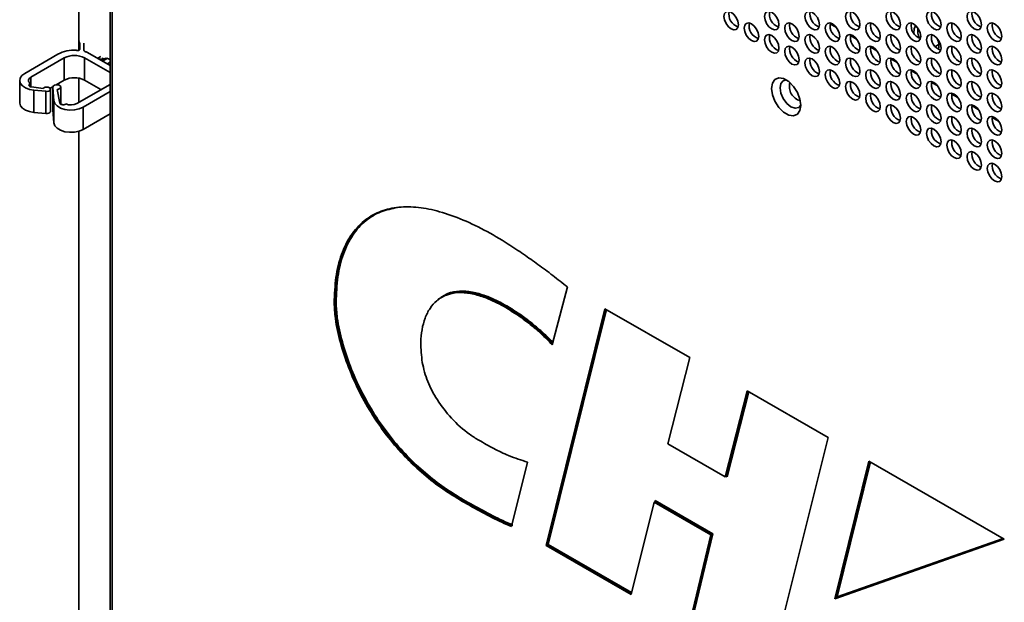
# Model space of a CAD drawing. Header units: millimetres. Extents: x 1 to 1119, y -1 to 863.
# Tile 137 of 211: x 830 to 878, y 643 to 671. Entities that reach past the tile are written whole.
import ezdxf

# ---------------------------------------------------------------- set-up
doc = ezdxf.new("R2010")
doc.units = ezdxf.units.MM

msp = doc.modelspace()

# ---------------------------------------------------------------- linework, layer by layer
at = {"color": 7, "linetype": 'Continuous', "lineweight": 35}
for p, q in [((834.0157, 727.6185), (834.0157, 601.6698)), ((834.1133, 727.4824), (834.1133, 601.5337)), ((832.4843, 669.7328), (832.4843, 722.9613)), ((832.4874, 670.151), (832.4874, 669.7341)), ((832.5275, 670.092), (832.5275, 669.7804)), ((832.7275, 670.0817), (832.731, 670.0833)), ((832.7275, 670.0817), (832.7275, 669.7441)), ((874.3215, 669.9159), (874.4948, 670.016)), ((829.8345, 668.5986), (831.4608, 669.5374)), ((831.7672, 669.3606), (830.1409, 668.4217)), ((831.7672, 669.3606), (831.7672, 668.2718)), ((834.0064, 668.6394), (832.7572, 669.3606)), ((832.7572, 668.2718), (832.7572, 669.3606)), ((834.0157, 668.9878), (832.9027, 669.6303)), ((833.5527, 669.4252), (833.4054, 669.3401)), ((833.4823, 669.2957), (833.5831, 669.3025)), ((833.8768, 669.3401), (833.6411, 669.2041)), ((833.6715, 669.2216), (833.6715, 669.2772)), ((834.0157, 669.1482), (833.8768, 669.068)), ((829.5904, 668.2584), (829.5904, 667.1697)), ((831.7672, 668.2718), (831.3678, 668.0412)), ((832.4843, 667.1892), (832.4843, 668.3693)), ((833.5584, 667.8093), (832.7572, 668.2718)), ((830.0889, 668.1059), (830.1078, 668.1168)), ((830.1078, 668.1168), (830.1078, 667.9605)), ((830.1643, 667.9448), (830.7395, 667.8574)), ((830.8678, 667.7281), (830.287, 667.7839)), ((830.287, 667.7839), (830.287, 666.6951)), ((831.2107, 667.9505), (831.0768, 667.8732)), ((831.0939, 666.7403), (831.0939, 667.829)), ((831.2075, 667.9304), (831.2075, 666.8417)), ((831.2648, 667.2693), (831.2118, 667.9068)), ((831.2118, 666.8181), (831.2118, 667.9068)), ((831.4194, 667.8182), (831.5496, 667.1562)), ((831.5977, 667.0988), (831.5977, 667.9304)), ((832.3801, 667.129), (834.0064, 668.0679)), ((830.8678, 667.7281), (830.8678, 666.6394)), ((834.0157, 667.7195), (832.6865, 666.9522)), ((831.2118, 666.8181), (831.2075, 666.8417)), ((831.2648, 666.1806), (831.2118, 666.8181)), ((831.2648, 667.2693), (831.2648, 666.1806)), ((831.8519, 667.1099), (831.8331, 667.099)), ((832.6865, 666.9522), (832.6865, 665.8634)), ((830.8678, 666.6394), (830.287, 666.6951)), ((834.0157, 666.6308), (832.6865, 665.8634)), ((832.4843, 612.5715), (832.4843, 665.7776)), ((856.3539, 658.168), (855.6151, 655.3425)), ((850.2537, 657.6887), (850.2066, 657.6615)), ((844.9556, 657.3864), (845.0028, 657.4136)), ((853.9827, 656.7525), (854.0298, 656.7797)), ((855.3164, 645.5356), (858.1882, 657.1066)), ((858.1882, 657.1066), (862.33, 654.7155)), ((862.33, 654.7155), (861.2552, 650.5073)), ((864.0639, 648.8859), (865.1388, 653.0941)), ((865.1388, 653.0941), (869.0892, 650.8135)), ((861.2552, 650.5073), (864.0639, 648.8859)), ((869.0892, 650.8135), (866.1949, 639.2555)), ((854.4103, 649.6085), (853.6284, 646.4561)), ((869.4169, 642.9345), (871.0856, 649.661)), ((871.0856, 649.661), (877.6993, 645.8456)), ((864.0639, 648.8859), (864.1111, 648.9131)), ((864.1529, 648.8889), (864.1111, 648.9131)), ((851.1963, 647.7065), (851.2434, 647.7337)), ((860.588, 647.6513), (859.4609, 643.143)), ((860.6351, 647.6785), (860.588, 647.6513)), ((863.3609, 646.0524), (860.588, 647.6513)), ((860.6351, 647.6785), (860.6403, 647.7299)), ((860.6351, 647.6785), (863.408, 646.0796)), ((863.4616, 646.1031), (860.6403, 647.7299)), ((862.3672, 641.5741), (863.4616, 646.1031)), ((863.408, 646.0796), (863.4616, 646.1031)), ((862.2664, 641.5234), (863.3609, 646.0524)), ((863.408, 646.0796), (862.3136, 641.5506)), ((863.408, 646.0796), (863.3609, 646.0524)), ((877.6993, 645.8456), (869.4169, 642.9345)), ((855.3164, 645.5356), (855.3635, 645.5628)), ((859.4609, 643.143), (855.3164, 645.5356)), ((855.3635, 645.5628), (855.4173, 645.5862)), ((869.4169, 642.9345), (869.464, 642.9617)), ((869.5275, 643.0242), (869.464, 642.9617))]:
    msp.add_line(p, q, dxfattribs=at)
at = {"color": 8, "linetype": 'Continuous', "lineweight": 35}
for p, q in [((869.1912, 671.0219), (869.495, 670.8465)), ((870.1812, 670.4504), (870.4849, 670.275)), ((871.1711, 669.8789), (871.4749, 669.7036)), ((833.5831, 669.2375), (833.5831, 669.3025)), ((872.1611, 669.3074), (872.4648, 669.1321)), ((873.151, 668.7359), (873.4548, 668.5606)), ((830.1409, 667.9495), (830.1409, 668.4217)), ((834.0064, 668.6394), (834.0064, 668.0679)), ((830.0889, 667.9698), (830.0889, 668.1059)), ((874.141, 668.1645), (874.4447, 667.9891)), ((875.1309, 667.593), (875.4347, 667.4176)), ((876.1209, 667.0215), (876.4246, 666.8461)), ((877.1108, 666.45), (877.4146, 666.2746)), ((858.2235, 657.0862), (855.3635, 645.5628)), ((855.4173, 645.5862), (858.2655, 657.0619)), ((865.1738, 653.0738), (864.1111, 648.9131)), ((864.1529, 648.8889), (865.2157, 653.0497)), ((871.121, 649.6406), (869.464, 642.9617)), ((869.5275, 643.0242), (871.1629, 649.6164)), ((864.1111, 648.9131), (864.1529, 648.8889)), ((860.6403, 647.7299), (860.6262, 647.6733)), ((869.464, 642.9617), (877.6878, 645.8522)), ((877.6445, 645.8772), (869.5275, 643.0242)), ((855.3635, 645.5628), (859.4728, 643.1906)), ((859.4847, 643.2381), (855.4173, 645.5862))]:
    msp.add_line(p, q, dxfattribs=at)
at = {"color": 7, "linetype": 'Continuous', "lineweight": 35, "flags": 128}
for points in [[(864.7075, 670.9807), (864.6806, 671.1524), (864.6039, 671.3291), (864.4892, 671.4838), (864.3539, 671.593), (864.2186, 671.6401), (864.1039, 671.6178), (864.0273, 671.5296), (864.0004, 671.3889), (864.0273, 671.2171), (864.1039, 671.0404), (864.2186, 670.8857), (864.3539, 670.7765), (864.4892, 670.7295), (864.6039, 670.7518), (864.6806, 670.84), (864.7075, 670.9807)], [(866.6874, 670.9808), (866.6605, 671.1526), (866.5838, 671.3293), (866.4691, 671.484), (866.3338, 671.5932), (866.1985, 671.6402), (866.0838, 671.618), (866.0072, 671.5298), (865.9803, 671.3891), (866.0072, 671.2173), (866.0838, 671.0406), (866.1985, 670.8859), (866.3338, 670.7767), (866.4691, 670.7296), (866.5838, 670.7519), (866.6605, 670.8401), (866.6874, 670.9808)], [(868.6673, 670.981), (868.6404, 671.1528), (868.5637, 671.3295), (868.449, 671.4842), (868.3137, 671.5934), (868.1784, 671.6404), (868.0637, 671.6181), (867.9871, 671.5299), (867.9602, 671.3892), (867.9871, 671.2175), (868.0637, 671.0408), (868.1784, 670.886), (868.3137, 670.7769), (868.449, 670.7298), (868.5637, 670.7521), (868.6404, 670.8403), (868.6673, 670.981)], [(870.6472, 670.9812), (870.6203, 671.153), (870.5436, 671.3297), (870.4289, 671.4844), (870.2936, 671.5936), (870.1583, 671.6406), (870.0436, 671.6183), (869.967, 671.5301), (869.9401, 671.3894), (869.967, 671.2176), (870.0436, 671.041), (870.1583, 670.8862), (870.2936, 670.777), (870.4289, 670.73), (870.5436, 670.7523), (870.6203, 670.8405), (870.6472, 670.9812)], [(872.6271, 670.9814), (872.6002, 671.1532), (872.5235, 671.3299), (872.4088, 671.4846), (872.2735, 671.5938), (872.1382, 671.6408), (872.0235, 671.6185), (871.9469, 671.5303), (871.92, 671.3896), (871.9469, 671.2178), (872.0235, 671.0411), (872.1382, 670.8864), (872.2735, 670.7772), (872.4088, 670.7302), (872.5235, 670.7525), (872.6002, 670.8407), (872.6271, 670.9814)], [(874.607, 670.9816), (874.5801, 671.1534), (874.5034, 671.3301), (874.3887, 671.4848), (874.2534, 671.594), (874.1181, 671.641), (874.0034, 671.6187), (873.9268, 671.5305), (873.8999, 671.3898), (873.9268, 671.218), (874.0034, 671.0413), (874.1181, 670.8866), (874.2534, 670.7774), (874.3887, 670.7304), (874.5034, 670.7527), (874.5801, 670.8409), (874.607, 670.9816)], [(876.5869, 670.9818), (876.56, 671.1535), (876.4833, 671.3302), (876.3686, 671.485), (876.2333, 671.5941), (876.098, 671.6412), (875.9833, 671.6189), (875.9067, 671.5307), (875.8798, 671.39), (875.9067, 671.2182), (875.9833, 671.0415), (876.098, 670.8868), (876.2333, 670.7776), (876.3686, 670.7306), (876.4833, 670.7529), (876.56, 670.8411), (876.5869, 670.9818)], [(865.6974, 670.4092), (865.6705, 670.581), (865.5939, 670.7576), (865.4792, 670.9124), (865.3439, 671.0215), (865.2086, 671.0686), (865.0939, 671.0463), (865.0172, 670.9581), (864.9903, 670.8174), (865.0172, 670.6456), (865.0939, 670.4689), (865.2086, 670.3142), (865.3439, 670.205), (865.4792, 670.158), (865.5939, 670.1803), (865.6705, 670.2685), (865.6974, 670.4092)], [(867.6773, 670.4094), (867.6504, 670.5811), (867.5738, 670.7578), (867.4591, 670.9125), (867.3238, 671.0217), (867.1885, 671.0688), (867.0738, 671.0465), (866.9971, 670.9583), (866.9702, 670.8176), (866.9971, 670.6458), (867.0738, 670.4691), (867.1885, 670.3144), (867.3238, 670.2052), (867.4591, 670.1582), (867.5738, 670.1804), (867.6504, 670.2687), (867.6773, 670.4094)], [(869.6572, 670.4095), (869.6303, 670.5813), (869.5537, 670.758), (869.439, 670.9127), (869.3037, 671.0219), (869.1684, 671.0689), (869.0537, 671.0467), (868.977, 670.9585), (868.9501, 670.8177), (868.977, 670.646), (869.0537, 670.4693), (869.1684, 670.3146), (869.3037, 670.2054), (869.439, 670.1583), (869.5537, 670.1806), (869.6303, 670.2688), (869.6572, 670.4095)], [(871.6371, 670.4097), (871.6102, 670.5815), (871.5336, 670.7582), (871.4189, 670.9129), (871.2836, 671.0221), (871.1483, 671.0691), (871.0336, 671.0468), (870.9569, 670.9586), (870.93, 670.8179), (870.9569, 670.6462), (871.0336, 670.4695), (871.1483, 670.3147), (871.2836, 670.2056), (871.4189, 670.1585), (871.5336, 670.1808), (871.6102, 670.269), (871.6371, 670.4097)], [(873.617, 670.4099), (873.5901, 670.5817), (873.5135, 670.7584), (873.3988, 670.9131), (873.2635, 671.0223), (873.1282, 671.0693), (873.0135, 671.047), (872.9368, 670.9588), (872.9099, 670.8181), (872.9368, 670.6463), (873.0135, 670.4697), (873.1282, 670.3149), (873.2635, 670.2057), (873.3988, 670.1587), (873.5135, 670.181), (873.5901, 670.2692), (873.617, 670.4099)], [(873.2774, 670.5602), (873.2986, 670.8004), (873.3692, 670.9426)], [(875.5969, 670.4101), (875.57, 670.5819), (875.4934, 670.7586), (875.3787, 670.9133), (875.2434, 671.0225), (875.1081, 671.0695), (874.9934, 671.0472), (874.9167, 670.959), (874.8898, 670.8183), (874.9167, 670.6465), (874.9934, 670.4698), (875.1081, 670.3151), (875.2434, 670.2059), (875.3787, 670.1589), (875.4934, 670.1812), (875.57, 670.2694), (875.5969, 670.4101)], [(877.5768, 670.4103), (877.5499, 670.5821), (877.4733, 670.7588), (877.3586, 670.9135), (877.2233, 671.0227), (877.088, 671.0697), (876.9733, 671.0474), (876.8966, 670.9592), (876.8697, 670.8185), (876.8966, 670.6467), (876.9733, 670.47), (877.088, 670.3153), (877.2233, 670.2061), (877.3586, 670.1591), (877.4733, 670.1814), (877.5499, 670.2696), (877.5768, 670.4103)], [(832.5202, 670.2049), (832.5027, 670.189), (832.4876, 670.1556), (832.4964, 670.1215), (832.5275, 670.092)], [(866.6874, 669.8377), (866.6605, 670.0095), (866.5838, 670.1862), (866.4691, 670.3409), (866.3338, 670.4501), (866.1985, 670.4971), (866.0838, 670.4748), (866.0072, 670.3866), (865.9803, 670.2459), (866.0072, 670.0741), (866.0838, 669.8974), (866.1985, 669.7427), (866.3338, 669.6335), (866.4691, 669.5865), (866.5838, 669.6088), (866.6605, 669.697), (866.6874, 669.8377)], [(868.6673, 669.8379), (868.6404, 670.0096), (868.5637, 670.1863), (868.449, 670.3411), (868.3137, 670.4502), (868.1784, 670.4973), (868.0637, 670.475), (867.9871, 670.3868), (867.9602, 670.2461), (867.9871, 670.0743), (868.0637, 669.8976), (868.1784, 669.7429), (868.3137, 669.6337), (868.449, 669.5867), (868.5637, 669.609), (868.6404, 669.6972), (868.6673, 669.8379)], [(870.6472, 669.8381), (870.6203, 670.0098), (870.5436, 670.1865), (870.4289, 670.3412), (870.2936, 670.4504), (870.1583, 670.4975), (870.0436, 670.4752), (869.967, 670.387), (869.9401, 670.2463), (869.967, 670.0745), (870.0436, 669.8978), (870.1583, 669.7431), (870.2936, 669.6339), (870.4289, 669.5869), (870.5436, 669.6092), (870.6203, 669.6974), (870.6472, 669.8381)], [(872.6271, 669.8382), (872.6002, 670.01), (872.5235, 670.1867), (872.4088, 670.3414), (872.2735, 670.4506), (872.1382, 670.4976), (872.0235, 670.4754), (871.9469, 670.3872), (871.92, 670.2465), (871.9469, 670.0747), (872.0235, 669.898), (872.1382, 669.7433), (872.2735, 669.6341), (872.4088, 669.587), (872.5235, 669.6093), (872.6002, 669.6975), (872.6271, 669.8382)], [(874.607, 669.8384), (874.5801, 670.0102), (874.5034, 670.1869), (874.3887, 670.3416), (874.2534, 670.4508), (874.1181, 670.4978), (874.0034, 670.4755), (873.9268, 670.3873), (873.8999, 670.2466), (873.9268, 670.0749), (874.0034, 669.8982), (874.1181, 669.7434), (874.2534, 669.6343), (874.3887, 669.5872), (874.5034, 669.6095), (874.5801, 669.6977), (874.607, 669.8384)], [(876.5869, 669.8386), (876.56, 670.0104), (876.4833, 670.1871), (876.3686, 670.3418), (876.2333, 670.451), (876.098, 670.498), (875.9833, 670.4757), (875.9067, 670.3875), (875.8798, 670.2468), (875.9067, 670.075), (875.9833, 669.8984), (876.098, 669.7436), (876.2333, 669.6344), (876.3686, 669.5874), (876.4833, 669.6097), (876.56, 669.6979), (876.5869, 669.8386)], [(832.3568, 669.7396), (832.3804, 669.7295), (832.408, 669.7238), (832.4373, 669.7229), (832.4658, 669.727), (832.491, 669.7358), (832.5107, 669.7483), (832.5232, 669.7636), (832.5275, 669.7804)], [(867.6773, 669.2662), (867.6504, 669.438), (867.5738, 669.6147), (867.4591, 669.7694), (867.3238, 669.8786), (867.1885, 669.9256), (867.0738, 669.9033), (866.9971, 669.8151), (866.9702, 669.6744), (866.9971, 669.5026), (867.0738, 669.3259), (867.1885, 669.1712), (867.3238, 669.062), (867.4591, 669.015), (867.5738, 669.0373), (867.6504, 669.1255), (867.6773, 669.2662)], [(869.6572, 669.2664), (869.6303, 669.4382), (869.5537, 669.6149), (869.439, 669.7696), (869.3037, 669.8788), (869.1684, 669.9258), (869.0537, 669.9035), (868.977, 669.8153), (868.9501, 669.6746), (868.977, 669.5028), (869.0537, 669.3261), (869.1684, 669.1714), (869.3037, 669.0622), (869.439, 669.0152), (869.5537, 669.0375), (869.6303, 669.1257), (869.6572, 669.2664)], [(871.6371, 669.2666), (871.6102, 669.4383), (871.5336, 669.615), (871.4189, 669.7698), (871.2836, 669.8789), (871.1483, 669.926), (871.0336, 669.9037), (870.9569, 669.8155), (870.93, 669.6748), (870.9569, 669.503), (871.0336, 669.3263), (871.1483, 669.1716), (871.2836, 669.0624), (871.4189, 669.0154), (871.5336, 669.0377), (871.6102, 669.1259), (871.6371, 669.2666)], [(873.617, 669.2668), (873.5901, 669.4385), (873.5135, 669.6152), (873.3988, 669.7699), (873.2635, 669.8791), (873.1282, 669.9262), (873.0135, 669.9039), (872.9368, 669.8157), (872.9099, 669.675), (872.9368, 669.5032), (873.0135, 669.3265), (873.1282, 669.1718), (873.2635, 669.0626), (873.3988, 669.0156), (873.5135, 669.0378), (873.5901, 669.1261), (873.617, 669.2668)], [(875.5969, 669.2669), (875.57, 669.4387), (875.4934, 669.6154), (875.3787, 669.7701), (875.2434, 669.8793), (875.1081, 669.9263), (874.9934, 669.9041), (874.9167, 669.8159), (874.8898, 669.6752), (874.9167, 669.5034), (874.9934, 669.3267), (875.1081, 669.172), (875.2434, 669.0628), (875.3787, 669.0158), (875.4934, 669.038), (875.57, 669.1262), (875.5969, 669.2669)], [(877.5768, 669.2671), (877.5499, 669.4389), (877.4733, 669.6156), (877.3586, 669.7703), (877.2233, 669.8795), (877.088, 669.9265), (876.9733, 669.9042), (876.8966, 669.816), (876.8697, 669.6753), (876.8966, 669.5036), (876.9733, 669.3269), (877.088, 669.1721), (877.2233, 669.063), (877.3586, 669.0159), (877.4733, 669.0382), (877.5499, 669.1264), (877.5768, 669.2671)], [(834.0157, 669.2829), (834.0099, 669.2863), (833.8833, 669.3364)], [(868.6673, 668.6947), (868.6404, 668.8665), (868.5637, 669.0432), (868.449, 669.1979), (868.3137, 669.3071), (868.1784, 669.3541), (868.0637, 669.3318), (867.9871, 669.2436), (867.9602, 669.1029), (867.9871, 668.9311), (868.0637, 668.7545), (868.1784, 668.5997), (868.3137, 668.4905), (868.449, 668.4435), (868.5637, 668.4658), (868.6404, 668.554), (868.6673, 668.6947)], [(870.6472, 668.6949), (870.6203, 668.8667), (870.5436, 669.0434), (870.4289, 669.1981), (870.2936, 669.3073), (870.1583, 669.3543), (870.0436, 669.332), (869.967, 669.2438), (869.9401, 669.1031), (869.967, 668.9313), (870.0436, 668.7546), (870.1583, 668.5999), (870.2936, 668.4907), (870.4289, 668.4437), (870.5436, 668.466), (870.6203, 668.5542), (870.6472, 668.6949)], [(872.6271, 668.6951), (872.6002, 668.8669), (872.5235, 669.0436), (872.4088, 669.1983), (872.2735, 669.3075), (872.1382, 669.3545), (872.0235, 669.3322), (871.9469, 669.244), (871.92, 669.1033), (871.9469, 668.9315), (872.0235, 668.7548), (872.1382, 668.6001), (872.2735, 668.4909), (872.4088, 668.4439), (872.5235, 668.4662), (872.6002, 668.5544), (872.6271, 668.6951)], [(874.607, 668.6953), (874.5801, 668.867), (874.5034, 669.0437), (874.3887, 669.1985), (874.2534, 669.3076), (874.1181, 669.3547), (874.0034, 669.3324), (873.9268, 669.2442), (873.8999, 669.1035), (873.9268, 668.9317), (874.0034, 668.755), (874.1181, 668.6003), (874.2534, 668.4911), (874.3887, 668.4441), (874.5034, 668.4664), (874.5801, 668.5546), (874.607, 668.6953)], [(876.5869, 668.6955), (876.56, 668.8672), (876.4833, 669.0439), (876.3686, 669.1986), (876.2333, 669.3078), (876.098, 669.3549), (875.9833, 669.3326), (875.9067, 669.2444), (875.8798, 669.1037), (875.9067, 668.9319), (875.9833, 668.7552), (876.098, 668.6005), (876.2333, 668.4913), (876.3686, 668.4443), (876.4833, 668.4666), (876.56, 668.5548), (876.5869, 668.6955)], [(869.6572, 668.1232), (869.6303, 668.295), (869.5537, 668.4717), (869.439, 668.6264), (869.3037, 668.7356), (869.1684, 668.7826), (869.0537, 668.7603), (868.977, 668.6721), (868.9501, 668.5314), (868.977, 668.3597), (869.0537, 668.183), (869.1684, 668.0282), (869.3037, 667.9191), (869.439, 667.872), (869.5537, 667.8943), (869.6303, 667.9825), (869.6572, 668.1232)], [(871.6371, 668.1234), (871.6102, 668.2952), (871.5336, 668.4719), (871.4189, 668.6266), (871.2836, 668.7358), (871.1483, 668.7828), (871.0336, 668.7605), (870.9569, 668.6723), (870.93, 668.5316), (870.9569, 668.3598), (871.0336, 668.1832), (871.1483, 668.0284), (871.2836, 667.9192), (871.4189, 667.8722), (871.5336, 667.8945), (871.6102, 667.9827), (871.6371, 668.1234)], [(873.617, 668.1236), (873.5901, 668.2954), (873.5135, 668.4721), (873.3988, 668.6268), (873.2635, 668.736), (873.1282, 668.783), (873.0135, 668.7607), (872.9368, 668.6725), (872.9099, 668.5318), (872.9368, 668.36), (873.0135, 668.1833), (873.1282, 668.0286), (873.2635, 667.9194), (873.3988, 667.8724), (873.5135, 667.8947), (873.5901, 667.9829), (873.617, 668.1236)], [(875.5969, 668.1238), (875.57, 668.2956), (875.4934, 668.4723), (875.3787, 668.627), (875.2434, 668.7362), (875.1081, 668.7832), (874.9934, 668.7609), (874.9167, 668.6727), (874.8898, 668.532), (874.9167, 668.3602), (874.9934, 668.1835), (875.1081, 668.0288), (875.2434, 667.9196), (875.3787, 667.8726), (875.4934, 667.8949), (875.57, 667.9831), (875.5969, 668.1238)], [(877.5768, 668.124), (877.5499, 668.2957), (877.4733, 668.4724), (877.3586, 668.6272), (877.2233, 668.7363), (877.088, 668.7834), (876.9733, 668.7611), (876.8966, 668.6729), (876.8697, 668.5322), (876.8966, 668.3604), (876.9733, 668.1837), (877.088, 668.029), (877.2233, 667.9198), (877.3586, 667.8728), (877.4733, 667.8951), (877.5499, 667.9833), (877.5768, 668.124)], [(830.287, 667.7839), (830.0697, 667.8229), (829.8788, 667.8944), (829.7286, 667.9931), (829.6302, 668.1115), (829.5909, 668.2409), (829.6138, 668.3716), (829.697, 668.4939), (829.8345, 668.5986)], [(830.1409, 668.4217), (830.0947, 668.3897), (830.0592, 668.3534), (830.0355, 668.3141), (830.0245, 668.2729), (830.0265, 668.2312), (830.0414, 668.1905), (830.0688, 668.1519), (830.1078, 668.1168)], [(867.7598, 667.0411), (867.7165, 666.7822), (867.5916, 666.6046), (867.4004, 666.5297), (867.1658, 666.5665), (866.9161, 666.7107), (866.6815, 666.9447), (866.4902, 667.2404), (866.3654, 667.5622), (866.322, 667.8712), (866.3654, 668.1301), (866.4902, 668.3077), (866.6815, 668.3826), (866.9161, 668.3457), (867.1658, 668.2016), (867.4004, 667.9676), (867.5916, 667.6718), (867.7165, 667.3501), (867.7598, 667.0411)], [(867.0476, 668.2824), (866.8985, 668.2471), (866.7826, 668.1137), (866.7419, 667.9009), (866.7826, 667.6411), (866.8985, 667.3739), (867.072, 667.1399), (867.2766, 666.9747), (867.4813, 666.9036), (867.6547, 666.9373), (867.7598, 667.0487)], [(830.0889, 668.1059), (830.0623, 668.0859), (830.0457, 668.0627), (830.0401, 668.0377), (830.0458, 668.0128), (830.0626, 667.9895), (830.0893, 667.9696), (830.1239, 667.9544), (830.1643, 667.9448)], [(830.8678, 667.7281), (830.9441, 667.7263), (831.015, 667.7428), (831.0676, 667.7748), (831.0926, 667.8165), (831.0854, 667.8605), (831.0475, 667.8987), (830.9855, 667.9245), (830.9105, 667.9332), (830.8361, 667.9232), (830.7755, 667.8964), (830.7395, 667.8574)], [(831.2118, 667.9068), (831.2111, 667.9519), (831.2411, 667.9936), (831.2969, 668.0251), (831.3697, 668.0414), (831.4478, 668.04), (831.5186, 668.021), (831.5709, 667.9874), (831.5961, 667.9448), (831.5904, 667.8998), (831.5545, 667.8597), (831.4943, 667.831), (831.4194, 667.8182)], [(870.6472, 667.5517), (870.6203, 667.7235), (870.5436, 667.9002), (870.4289, 668.0549), (870.2936, 668.1641), (870.1583, 668.2111), (870.0436, 668.1889), (869.967, 668.1007), (869.9401, 667.96), (869.967, 667.7882), (870.0436, 667.6115), (870.1583, 667.4568), (870.2936, 667.3476), (870.4289, 667.3005), (870.5436, 667.3228), (870.6203, 667.411), (870.6472, 667.5517)], [(872.6271, 667.5519), (872.6002, 667.7237), (872.5235, 667.9004), (872.4088, 668.0551), (872.2735, 668.1643), (872.1382, 668.2113), (872.0235, 668.189), (871.9469, 668.1008), (871.92, 667.9601), (871.9469, 667.7884), (872.0235, 667.6117), (872.1382, 667.4569), (872.2735, 667.3478), (872.4088, 667.3007), (872.5235, 667.323), (872.6002, 667.4112), (872.6271, 667.5519)], [(874.607, 667.5521), (874.5801, 667.7239), (874.5034, 667.9006), (874.3887, 668.0553), (874.2534, 668.1645), (874.1181, 668.2115), (874.0034, 668.1892), (873.9268, 668.101), (873.8999, 667.9603), (873.9268, 667.7885), (874.0034, 667.6119), (874.1181, 667.4571), (874.2534, 667.348), (874.3887, 667.3009), (874.5034, 667.3232), (874.5801, 667.4114), (874.607, 667.5521)], [(876.5869, 667.5523), (876.56, 667.7241), (876.4833, 667.9008), (876.3686, 668.0555), (876.2333, 668.1647), (876.098, 668.2117), (875.9833, 668.1894), (875.9067, 668.1012), (875.8798, 667.9605), (875.9067, 667.7887), (875.9833, 667.612), (876.098, 667.4573), (876.2333, 667.3481), (876.3686, 667.3011), (876.4833, 667.3234), (876.56, 667.4116), (876.5869, 667.5523)], [(871.6371, 666.9803), (871.6102, 667.152), (871.5336, 667.3287), (871.4189, 667.4834), (871.2836, 667.5926), (871.1483, 667.6397), (871.0336, 667.6174), (870.9569, 667.5292), (870.93, 667.3885), (870.9569, 667.2167), (871.0336, 667.04), (871.1483, 666.8853), (871.2836, 666.7761), (871.4189, 666.7291), (871.5336, 666.7513), (871.6102, 666.8396), (871.6371, 666.9803)], [(873.617, 666.9804), (873.5901, 667.1522), (873.5135, 667.3289), (873.3988, 667.4836), (873.2635, 667.5928), (873.1282, 667.6398), (873.0135, 667.6176), (872.9368, 667.5294), (872.9099, 667.3887), (872.9368, 667.2169), (873.0135, 667.0402), (873.1282, 666.8855), (873.2635, 666.7763), (873.3988, 666.7292), (873.5135, 666.7515), (873.5901, 666.8397), (873.617, 666.9804)], [(875.5969, 666.9806), (875.57, 667.1524), (875.4934, 667.3291), (875.3787, 667.4838), (875.2434, 667.593), (875.1081, 667.64), (874.9934, 667.6177), (874.9167, 667.5295), (874.8898, 667.3888), (874.9167, 667.2171), (874.9934, 667.0404), (875.1081, 666.8856), (875.2434, 666.7765), (875.3787, 666.7294), (875.4934, 666.7517), (875.57, 666.8399), (875.5969, 666.9806)], [(877.5768, 666.9808), (877.5499, 667.1526), (877.4733, 667.3293), (877.3586, 667.484), (877.2233, 667.5932), (877.088, 667.6402), (876.9733, 667.6179), (876.8966, 667.5297), (876.8697, 667.389), (876.8966, 667.2172), (876.9733, 667.0406), (877.088, 666.8858), (877.2233, 666.7766), (877.3586, 666.7296), (877.4733, 666.7519), (877.5499, 666.8401), (877.5768, 666.9808)], [(830.287, 666.6951), (830.0697, 666.7342), (829.8788, 666.8057), (829.7286, 666.9044), (829.6302, 667.0228), (829.5909, 667.1522), (829.5904, 667.1697)], [(832.6865, 666.9522), (832.4944, 666.8694), (832.2696, 666.8217), (832.0305, 666.8128), (831.7969, 666.8436), (831.5881, 666.9115), (831.4214, 667.0109), (831.3106, 667.1335), (831.2648, 667.2693)], [(831.5496, 667.1562), (831.5613, 667.1302), (831.585, 667.107), (831.6188, 667.0886), (831.6602, 667.0762), (831.7059, 667.071), (831.7523, 667.0733), (831.7958, 667.0828), (831.8331, 667.099)], [(872.6271, 666.4088), (872.6002, 666.5806), (872.5235, 666.7572), (872.4088, 666.912), (872.2735, 667.0211), (872.1382, 667.0682), (872.0235, 667.0459), (871.9469, 666.9577), (871.92, 666.817), (871.9469, 666.6452), (872.0235, 666.4685), (872.1382, 666.3138), (872.2735, 666.2046), (872.4088, 666.1576), (872.5235, 666.1799), (872.6002, 666.2681), (872.6271, 666.4088)], [(874.607, 666.409), (874.5801, 666.5807), (874.5034, 666.7574), (874.3887, 666.9121), (874.2534, 667.0213), (874.1181, 667.0684), (874.0034, 667.0461), (873.9268, 666.9579), (873.8999, 666.8172), (873.9268, 666.6454), (874.0034, 666.4687), (874.1181, 666.314), (874.2534, 666.2048), (874.3887, 666.1578), (874.5034, 666.18), (874.5801, 666.2683), (874.607, 666.409)], [(876.5869, 666.4091), (876.56, 666.5809), (876.4833, 666.7576), (876.3686, 666.9123), (876.2333, 667.0215), (876.098, 667.0685), (875.9833, 667.0463), (875.9067, 666.9581), (875.8798, 666.8174), (875.9067, 666.6456), (875.9833, 666.4689), (876.098, 666.3142), (876.2333, 666.205), (876.3686, 666.1579), (876.4833, 666.1802), (876.56, 666.2684), (876.5869, 666.4091)], [(831.0939, 666.7403), (831.0926, 666.7278), (831.0676, 666.6861), (831.015, 666.6541), (830.9441, 666.6375), (830.8678, 666.6394)], [(873.617, 665.8373), (873.5901, 666.0091), (873.5135, 666.1858), (873.3988, 666.3405), (873.2635, 666.4497), (873.1282, 666.4967), (873.0135, 666.4744), (872.9368, 666.3862), (872.9099, 666.2455), (872.9368, 666.0737), (873.0135, 665.897), (873.1282, 665.7423), (873.2635, 665.6331), (873.3988, 665.5861), (873.5135, 665.6084), (873.5901, 665.6966), (873.617, 665.8373)], [(875.5969, 665.8375), (875.57, 666.0092), (875.4934, 666.1859), (875.3787, 666.3407), (875.2434, 666.4498), (875.1081, 666.4969), (874.9934, 666.4746), (874.9167, 666.3864), (874.8898, 666.2457), (874.9167, 666.0739), (874.9934, 665.8972), (875.1081, 665.7425), (875.2434, 665.6333), (875.3787, 665.5863), (875.4934, 665.6086), (875.57, 665.6968), (875.5969, 665.8375)], [(877.5768, 665.8377), (877.5499, 666.0094), (877.4733, 666.1861), (877.3586, 666.3408), (877.2233, 666.45), (877.088, 666.4971), (876.9733, 666.4748), (876.8966, 666.3866), (876.8697, 666.2459), (876.8966, 666.0741), (876.9733, 665.8974), (877.088, 665.7427), (877.2233, 665.6335), (877.3586, 665.5865), (877.4733, 665.6088), (877.5499, 665.697), (877.5768, 665.8377)], [(832.6865, 665.8634), (832.4944, 665.7807), (832.2696, 665.7329), (832.0305, 665.7241), (831.7969, 665.7549), (831.5881, 665.8228), (831.4214, 665.9221), (831.3106, 666.0448), (831.2648, 666.1806)], [(874.607, 665.2658), (874.5801, 665.4376), (874.5034, 665.6143), (874.3887, 665.769), (874.2534, 665.8782), (874.1181, 665.9252), (874.0034, 665.9029), (873.9268, 665.8147), (873.8999, 665.674), (873.9268, 665.5022), (874.0034, 665.3255), (874.1181, 665.1708), (874.2534, 665.0616), (874.3887, 665.0146), (874.5034, 665.0369), (874.5801, 665.1251), (874.607, 665.2658)], [(876.5869, 665.266), (876.56, 665.4378), (876.4833, 665.6145), (876.3686, 665.7692), (876.2333, 665.8784), (876.098, 665.9254), (875.9833, 665.9031), (875.9067, 665.8149), (875.8798, 665.6742), (875.9067, 665.5024), (875.9833, 665.3257), (876.098, 665.171), (876.2333, 665.0618), (876.3686, 665.0148), (876.4833, 665.0371), (876.56, 665.1253), (876.5869, 665.266)], [(875.5969, 664.6943), (875.57, 664.8661), (875.4934, 665.0428), (875.3787, 665.1975), (875.2434, 665.3067), (875.1081, 665.3537), (874.9934, 665.3314), (874.9167, 665.2432), (874.8898, 665.1025), (874.9167, 664.9307), (874.9934, 664.7541), (875.1081, 664.5993), (875.2434, 664.4902), (875.3787, 664.4431), (875.4934, 664.4654), (875.57, 664.5536), (875.5969, 664.6943)], [(877.5768, 664.6945), (877.5499, 664.8663), (877.4733, 665.043), (877.3586, 665.1977), (877.2233, 665.3069), (877.088, 665.3539), (876.9733, 665.3316), (876.8966, 665.2434), (876.8697, 665.1027), (876.8966, 664.9309), (876.9733, 664.7542), (877.088, 664.5995), (877.2233, 664.4903), (877.3586, 664.4433), (877.4733, 664.4656), (877.5499, 664.5538), (877.5768, 664.6945)], [(876.5869, 664.1228), (876.56, 664.2946), (876.4833, 664.4713), (876.3686, 664.626), (876.2333, 664.7352), (876.098, 664.7822), (875.9833, 664.7599), (875.9067, 664.6717), (875.8798, 664.531), (875.9067, 664.3593), (875.9833, 664.1826), (876.098, 664.0278), (876.2333, 663.9187), (876.3686, 663.8716), (876.4833, 663.8939), (876.56, 663.9821), (876.5869, 664.1228)], [(877.5768, 663.5513), (877.5499, 663.7231), (877.4733, 663.8998), (877.3586, 664.0545), (877.2233, 664.1637), (877.088, 664.2107), (876.9733, 664.1885), (876.8966, 664.1003), (876.8697, 663.9595), (876.8966, 663.7878), (876.9733, 663.6111), (877.088, 663.4564), (877.2233, 663.3472), (877.3586, 663.3001), (877.4733, 663.3224), (877.5499, 663.4106), (877.5768, 663.5513)]]:
    msp.add_lwpolyline(points, dxfattribs=at)
at = {"color": 7, "linetype": 'Continuous', "lineweight": 35}
for centre, radius, start, end in [((864.9086, 671.505), 0.67, 168.83708, 251.15751), ((866.8885, 671.5052), 0.67, 168.83698, 251.15762), ((868.8684, 671.5054), 0.67, 168.83705, 251.15768), ((870.8483, 671.5055), 0.67, 168.83698, 251.15762), ((872.8282, 671.5057), 0.67, 168.83673, 251.158), ((874.8081, 671.5059), 0.67, 168.83697, 251.15756), ((876.788, 671.5061), 0.67, 168.83694, 251.15779), ((865.8986, 670.9335), 0.67, 168.83694, 251.15753), ((867.8785, 670.9337), 0.67, 168.83692, 251.15754), ((869.8584, 670.9339), 0.67, 168.83747, 251.15726), ((871.8383, 670.9341), 0.67, 168.83739, 251.15721), ((873.8182, 670.9342), 0.67, 168.8367, 251.15796), ((874.5392, 670.7335), 1.0731, 175.05147, 202.8645), ((875.7981, 670.9344), 0.67, 168.8372, 251.1574), ((877.778, 670.9346), 0.67, 168.83694, 251.15779), ((866.8885, 670.362), 0.67, 168.837, 251.1576), ((868.8684, 670.3622), 0.67, 168.83698, 251.15762), ((870.8483, 670.3624), 0.67, 168.83705, 251.15768), ((872.8282, 670.3626), 0.67, 168.83698, 251.15762), ((874.8081, 670.3628), 0.67, 168.8367, 251.15796), ((873.5405, 669.9269), 0.9593, 350.67905, 23.07358), ((876.788, 670.3629), 0.67, 168.8372, 251.1574), ((832.2593, 668.0846), 1.6578, 86.62815, 118.79418), ((832.8429, 669.7718), 0.1187, 193.51611, 268.35183), ((867.8785, 669.7905), 0.67, 168.83694, 251.15753), ((869.8584, 669.7907), 0.67, 168.83739, 251.15721), ((871.8383, 669.7909), 0.67, 168.83747, 251.15726), ((873.8182, 669.7911), 0.67, 168.83695, 251.15758), ((875.7981, 669.7913), 0.67, 168.83694, 251.15779), ((877.778, 669.7915), 0.67, 168.8372, 251.1574), ((832.2622, 668.4053), 1.0759, 62.60972, 117.39016), ((832.8008, 669.4474), 0.2094, 60.8784, 79.33789), ((833.592, 669.3867), 0.0846, 264.01481, 339.94945), ((833.828, 669.1229), 0.2201, 78.06944, 135.34827), ((868.8684, 669.219), 0.67, 168.837, 251.1576), ((870.8483, 669.2192), 0.67, 168.83698, 251.15762), ((872.8282, 669.2194), 0.67, 168.83705, 251.15768), ((874.8081, 669.2196), 0.67, 168.83695, 251.15758), ((876.788, 669.2198), 0.67, 168.83694, 251.15779), ((869.8584, 668.6476), 0.67, 168.83741, 251.15719), ((871.8383, 668.6477), 0.67, 168.83739, 251.15721), ((873.8182, 668.6479), 0.67, 168.83703, 251.15764), ((875.7981, 668.6481), 0.67, 168.83718, 251.15742), ((877.778, 668.6483), 0.67, 168.83694, 251.15779), ((832.2622, 667.3165), 1.0759, 62.60972, 117.39016), ((870.8483, 668.0761), 0.67, 168.837, 251.1576), ((872.8282, 668.0763), 0.67, 168.83698, 251.15762), ((874.8081, 668.0764), 0.67, 168.83703, 251.15764), ((876.788, 668.0766), 0.67, 168.83718, 251.15742), ((871.8383, 667.5046), 0.67, 168.83741, 251.15719), ((873.8182, 667.5048), 0.67, 168.83695, 251.15758), ((875.7981, 667.505), 0.67, 168.83726, 251.15747), ((877.778, 667.5051), 0.67, 168.83718, 251.15742), ((832.0956, 667.6841), 0.6237, 247.01026, 297.13886), ((872.8282, 666.9331), 0.67, 168.837, 251.1576), ((874.8081, 666.9333), 0.67, 168.83695, 251.15758), ((876.788, 666.9335), 0.67, 168.83726, 251.15747), ((873.8182, 666.3616), 0.67, 168.83697, 251.15756), ((875.7981, 666.3618), 0.67, 168.83718, 251.15742), ((877.778, 666.362), 0.67, 168.83726, 251.15747), ((874.8081, 665.7901), 0.67, 168.83697, 251.15756), ((876.788, 665.7903), 0.67, 168.83718, 251.15742), ((875.7981, 665.2186), 0.67, 168.8372, 251.1574), ((877.778, 665.2188), 0.67, 168.83718, 251.15742), ((876.788, 664.6472), 0.67, 168.8372, 251.1574), ((877.778, 664.0757), 0.67, 168.8372, 251.1574), ((845.0263, 657.3681), 0.0512, 62.6092, 117.3908), ((854.0002, 656.8273), 0.056, 301.93131, 351.65228), ((851.2158, 647.7768), 0.0512, 302.6011, 357.39828)]:
    msp.add_arc(centre, radius, start, end, dxfattribs=at)
at = {"color": 8, "linetype": 'Continuous', "lineweight": 35}
msp.add_arc((867.9068, 667.956), 0.709, 163.95002, 256.04452, dxfattribs=at)
at = {"color": 7, "linetype": 'Continuous', "lineweight": 35}
for points, knots in [([(844.9556, 657.3864), (844.9727, 657.8121), (845.0068, 658.6632), (845.2855, 659.7785), (845.7459, 660.7149), (846.3723, 661.4155), (847.1345, 661.8627), (847.9923, 662.0865), (848.944, 662.094), (849.9902, 661.9057), (851.1082, 661.5254), (852.2776, 660.9703), (853.3147, 660.368), (853.9564, 659.9359), (854.2086, 659.766)], [0, 0, 0, 0, 0.086671, 0.1732906, 0.2603271, 0.3473367, 0.4276937, 0.50809, 0.5900981, 0.672172, 0.7618637, 0.8519087, 0.9417916, 1, 1, 1, 1]), ([(845.0499, 657.4136), (845.0669, 657.8378), (845.1009, 658.686), (845.3787, 659.7972), (845.837, 660.7314), (846.4629, 661.4255), (847.2057, 661.8779), (847.7704, 661.9936), (848.0463, 662.0502)], [0, 0, 0, 0, 0.17181525, 0.34352816, 0.51607068, 0.68855964, 0.84781145, 1, 1, 1, 1]), ([(847.1567, 661.8282), (846.9172, 661.7054), (846.4064, 661.4437), (845.7969, 660.7456), (845.435, 660.0197), (845.2108, 659.3078), (845.0775, 658.6705), (845.0103, 657.986), (845.0046, 657.5539), (845.0028, 657.4136)], [0, 0, 0, 0, 0.17861862, 0.38088271, 0.59014043, 0.65839335, 0.79505857, 0.9334157, 1, 1, 1, 1]), ([(854.2086, 659.766), (854.4434, 659.6033), (854.9204, 659.2727), (855.6348, 658.7314), (856.1142, 658.3558), (856.3539, 658.168)], [0, 0, 0, 0, 0.3263441, 0.663032, 1, 1, 1, 1]), ([(853.9827, 656.7525), (853.6967, 656.9382), (853.1253, 657.3094), (852.3296, 657.6718), (851.6182, 657.8699), (850.9982, 657.9167), (850.4366, 657.802), (849.975, 657.5366), (849.6274, 657.1412), (849.3836, 656.6611), (849.2361, 656.0917), (849.1625, 655.3753), (849.2226, 654.8076), (849.2577, 654.4767)], [0, 0, 0, 0, 0.1135244, 0.2268859, 0.3156149, 0.4042416, 0.4936908, 0.5830847, 0.6612138, 0.7393621, 0.8160827, 0.8928225, 1, 1, 1, 1]), ([(850.0241, 657.5272), (850.0251, 657.5283), (850.1507, 657.6691), (850.4966, 657.8231), (851.0502, 657.9467), (851.6785, 657.8948), (852.1375, 657.766), (852.4779, 657.6388), (852.9722, 657.4336), (853.5182, 657.1262), (853.9635, 656.8246), (854.0298, 656.7797)], [0, 0, 0, 0, 0.001188, 0.1521612, 0.309073, 0.4598921, 0.6147208, 0.6308526, 0.6954017, 0.954679, 1, 1, 1, 1]), ([(854.0556, 656.8191), (853.7717, 657.0036), (853.2044, 657.3724), (852.4111, 657.7357), (851.6961, 657.9394), (851.0728, 657.9844), (850.5697, 657.9055), (850.3195, 657.7435), (850.2257, 657.6828)], [0, 0, 0, 0, 0.2054415, 0.4105993, 0.5738041, 0.7368205, 0.901359, 1, 1, 1, 1]), ([(851.1963, 647.7065), (850.8841, 647.8972), (850.2589, 648.2792), (849.3332, 648.9975), (848.4347, 649.8338), (847.5914, 650.8017), (846.8256, 651.8787), (846.1697, 653.0401), (845.6361, 654.2437), (845.2414, 655.4524), (845.0042, 656.5169), (844.9696, 657.1367), (844.9556, 657.3864)], [0, 0, 0, 0, 0.1034067, 0.2070905, 0.3102048, 0.4138223, 0.5173864, 0.6211072, 0.7248574, 0.8278044, 0.9306508, 1, 1, 1, 1]), ([(845.0028, 657.4136), (845.0028, 657.4136), (845.0028, 657.1708), (845.0614, 656.5361), (845.2866, 655.4775), (845.6855, 654.2666), (846.2185, 653.0635), (846.8752, 651.9021), (847.6413, 650.8253), (848.2312, 650.1491), (848.6589, 649.7105), (849.2409, 649.1414), (850.136, 648.4103), (850.9247, 647.9284), (851.2434, 647.7337)], [0, 0, 0, 0, 0.0000016, 0.0696854, 0.1725366, 0.2754876, 0.3792613, 0.4830057, 0.5865847, 0.6902171, 0.6998994, 0.7386432, 0.8943783, 1, 1, 1, 1]), ([(851.267, 647.7745), (850.9562, 647.9644), (850.3337, 648.3447), (849.412, 649.0595), (848.5172, 649.8918), (847.6772, 650.8552), (846.9142, 651.9275), (846.2606, 653.0838), (845.7288, 654.2823), (845.3354, 655.4859), (845.0986, 656.5466), (845.0639, 657.1644), (845.0499, 657.4136)], [0, 0, 0, 0, 0.1033797, 0.2070352, 0.3101227, 0.4137355, 0.5172948, 0.6210123, 0.7247596, 0.8276779, 0.930496, 1, 1, 1, 1]), ([(855.6151, 655.3425), (855.4343, 655.5267), (855.0816, 655.8859), (854.5323, 656.3518), (854.1664, 656.6186), (853.9827, 656.7525)], [0, 0, 0, 0, 0.3438282, 0.6706677, 1, 1, 1, 1]), ([(855.6704, 655.4317), (855.6515, 655.4524), (855.495, 655.6245), (855.1464, 655.9502), (854.6276, 656.4037), (854.2463, 656.6806), (854.0556, 656.8191)], [0, 0, 0, 0, 0.03723283, 0.30901581, 0.65441494, 1, 1, 1, 1]), ([(849.2577, 654.4767), (849.3327, 654.1671), (849.4823, 653.5503), (850.0006, 652.5981), (850.6968, 651.6945), (851.4129, 651.0575), (851.8707, 650.7745), (852.023, 650.6804)], [0, 0, 0, 0, 0.1990542, 0.396584, 0.6202479, 0.8737502, 1, 1, 1, 1]), ([(852.023, 650.6804), (852.2654, 650.5429), (852.7504, 650.2677), (853.5533, 649.8727), (854.1002, 649.7041), (854.4103, 649.6085)], [0, 0, 0, 0, 0.3019434, 0.6040706, 1, 1, 1, 1]), ([(853.6284, 646.4561), (853.4692, 646.5262), (852.9865, 646.7384), (852.1747, 647.1536), (851.5227, 647.5221), (851.1963, 647.7065)], [0, 0, 0, 0, 0.1973732, 0.5982288, 1, 1, 1, 1]), ([(853.6802, 646.5324), (853.6769, 646.5338), (853.5145, 646.6023), (853.0321, 646.8222), (852.2303, 647.229), (851.5881, 647.5927), (851.267, 647.7745)], [0, 0, 0, 0, 0.0040991, 0.2032725, 0.6016623, 1, 1, 1, 1])]:
    msp.add_open_spline(points, degree=3, knots=knots, dxfattribs=at)
at = {"color": 8, "linetype": 'Continuous', "lineweight": 35}
for points, knots in [([(854.0298, 656.7797), (854.0298, 656.7797), (854.2202, 656.6492), (854.5995, 656.3628), (855.1155, 655.9141), (855.462, 655.5942), (855.6145, 655.423), (855.6312, 655.4042)], [0, 0, 0, 0, 0.00000853, 0.34701531, 0.69407373, 0.96650037, 1, 1, 1, 1]), ([(851.2434, 647.7337), (851.5648, 647.5521), (852.2076, 647.1888), (853.0074, 646.7784), (853.483, 646.5686), (853.6392, 646.4997)], [0, 0, 0, 0, 0.4015991, 0.8033952, 1, 1, 1, 1])]:
    msp.add_open_spline(points, degree=3, knots=knots, dxfattribs=at)

doc.saveas('drawing.dxf')
